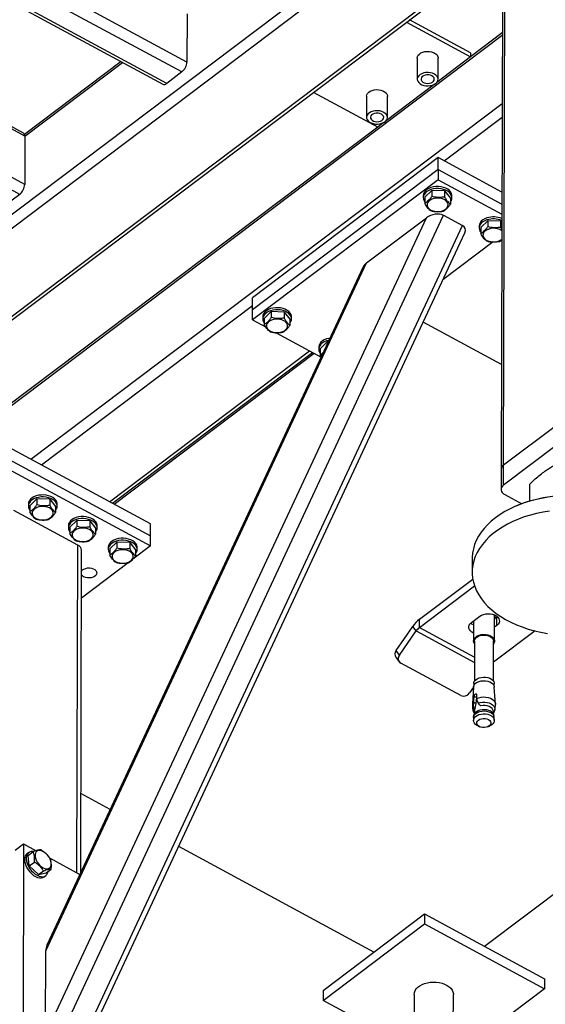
# Model space of a CAD drawing. Header units: millimetres. Extents: x 0 to 841, y 0 to 594.
# Tile 116 of 190: x 689 to 701, y 260 to 282. Entities that reach past the tile are written whole.
import ezdxf

# ---------------------------------------------------------------- set-up
doc = ezdxf.new("R2010")
doc.units = ezdxf.units.MM
doc.layers.add('TRAIT-FORT', color=4, linetype='Continuous', lineweight=25)

msp = doc.modelspace()

# ---------------------------------------------------------------- linework, layer by layer
at = {"layer": 'TRAIT-FORT', "color": 4, "linetype": 'Continuous', "lineweight": 25}
for p, q in [((692.862, 280.799), (682.409, 286.462)), ((692.751, 280.583), (682.197, 286.302)), ((681.816, 286.015), (692.338, 280.314)), ((692.42, 280.333), (681.865, 286.051)), ((699.757, 284.902), (699.723, 271.898)), ((699.777, 271.992), (699.811, 284.996)), ((684.546, 274.078), (698.545, 284.653)), ((684.676, 273.875), (698.75, 284.507)), ((689.325, 279.179), (681.014, 283.682)), ((689.296, 279.246), (681.054, 283.712)), ((686.16, 273.071), (699.753, 283.339)), ((686.264, 273.066), (699.753, 283.255)), ((689.322, 278.125), (680.296, 283.015)), ((689.211, 277.909), (680.295, 282.74)), ((692.865, 281.853), (692.862, 280.799)), ((697.654, 281.67), (699.056, 280.911)), ((699.056, 280.999), (697.722, 281.722)), ((699.748, 281.435), (699.056, 280.912)), ((688.915, 273.206), (699.748, 281.39)), ((699.056, 280.999), (699.056, 280.911)), ((691.424, 280.809), (689.319, 279.219)), ((689.325, 279.179), (691.458, 280.791)), ((697.891, 280.887), (697.89, 280.426)), ((699.056, 280.911), (698.318, 280.354)), ((698.347, 280.425), (698.349, 280.886)), ((692.751, 280.583), (692.42, 280.333)), ((697.028, 279.379), (695.626, 280.138)), ((698.262, 280.311), (697.212, 279.518)), ((696.785, 280.052), (696.784, 279.59)), ((697.241, 279.589), (697.242, 280.05)), ((689.454, 272.123), (699.744, 279.896)), ((698.482, 278.641), (699.743, 279.594)), ((697.027, 279.379), (688.919, 273.255)), ((697.156, 279.476), (697.028, 279.379)), ((689.325, 279.179), (689.322, 278.125)), ((698.351, 278.712), (694.294, 275.648)), ((698.35, 278.449), (698.351, 278.712)), ((699.739, 277.96), (698.351, 278.712)), ((698.35, 278.449), (694.294, 275.385)), ((698.35, 278.449), (698.35, 278.229)), ((698.35, 278.449), (699.738, 277.697)), ((698.35, 278.229), (694.293, 275.165)), ((698.35, 278.229), (699.737, 277.477)), ((698.055, 277.845), (698.208, 277.995)), ((698.208, 277.995), (698.208, 277.863)), ((698.488, 277.984), (698.208, 277.995)), ((689.211, 277.909), (688.879, 277.658)), ((698.021, 277.879), (698.02, 277.835)), ((698.055, 277.845), (698.054, 277.713)), ((698.488, 277.984), (698.488, 277.853)), ((698.488, 277.984), (698.615, 277.824)), ((698.615, 277.824), (698.614, 277.693)), ((698.649, 277.834), (698.649, 277.878)), ((689.775, 259.548), (698.094, 277.399)), ((689.949, 259.182), (698.462, 277.451)), ((696.786, 276.411), (698.094, 277.399)), ((698.462, 277.451), (698.877, 277.226)), ((690.364, 258.957), (698.877, 277.226)), ((699.243, 277.217), (699.243, 277.173)), ((699.277, 277.182), (699.43, 277.332)), ((699.277, 277.182), (699.277, 277.051)), ((699.43, 277.332), (699.43, 277.201)), ((699.71, 277.322), (699.43, 277.332)), ((699.71, 277.322), (699.71, 277.191)), ((699.71, 277.322), (699.737, 277.288)), ((699.71, 277.191), (699.737, 277.146)), ((690.516, 259.011), (698.931, 277.07)), ((699.684, 276.88), (699.736, 276.918)), ((699.547, 276.869), (698.451, 276.041)), ((689.78, 261.377), (696.786, 276.411)), ((696.712, 276.325), (689.804, 261.499)), ((694.294, 275.385), (694.294, 275.648)), ((689.687, 271.998), (694.294, 275.478)), ((694.293, 275.165), (694.294, 275.385)), ((694.517, 275.233), (694.517, 275.189)), ((694.551, 275.198), (694.705, 275.348)), ((694.551, 275.198), (694.551, 275.066)), ((694.705, 275.348), (694.704, 275.216)), ((694.985, 275.338), (694.705, 275.348)), ((694.985, 275.338), (694.984, 275.206)), ((694.985, 275.338), (695.111, 275.178)), ((695.146, 275.187), (695.146, 275.231)), ((694.293, 275.165), (694.59, 275.004)), ((695.111, 275.178), (695.111, 275.046)), ((699.729, 274.193), (698.021, 275.118)), ((694.808, 274.886), (695.793, 274.352)), ((695.74, 274.571), (695.739, 274.527)), ((695.774, 274.536), (695.927, 274.686)), ((695.927, 274.686), (695.927, 274.639)), ((695.948, 274.685), (695.927, 274.686)), ((691.171, 271.193), (695.536, 274.491)), ((691.235, 271.159), (695.601, 274.456)), ((691.272, 271.139), (695.638, 274.436)), ((695.774, 274.536), (695.773, 274.404)), ((695.798, 274.363), (695.773, 274.404)), ((700.957, 272.883), (699.777, 271.992)), ((692.066, 270.709), (688.792, 272.482)), ((700.956, 272.444), (699.776, 271.553)), ((688.791, 272.219), (692.065, 270.445)), ((688.791, 271.999), (692.064, 270.225)), ((699.776, 271.553), (699.777, 271.992)), ((699.723, 271.898), (699.722, 271.459)), ((700.347, 271.205), (700.348, 271.578)), ((699.803, 271.347), (700.171, 271.147)), ((689.4, 271.141), (689.4, 271.097)), ((689.434, 271.106), (689.587, 271.256)), ((689.434, 271.106), (689.434, 270.974)), ((689.587, 271.256), (689.587, 271.124)), ((689.867, 271.246), (689.587, 271.256)), ((689.867, 271.246), (689.867, 271.114)), ((689.867, 271.246), (689.994, 271.086)), ((690.029, 271.095), (690.029, 271.139)), ((700.064, 271.104), (700.048, 271.098)), ((690.481, 270.246), (689.084, 271.003)), ((689.994, 271.086), (689.994, 270.954)), ((690.307, 270.633), (690.46, 270.783)), ((690.46, 270.783), (690.46, 270.651)), ((690.74, 270.773), (690.46, 270.783)), ((690.74, 270.773), (690.74, 270.641)), ((690.74, 270.773), (690.867, 270.613)), ((692.065, 270.445), (692.066, 270.709)), ((690.273, 270.668), (690.273, 270.624)), ((690.307, 270.633), (690.307, 270.501)), ((690.867, 270.613), (690.867, 270.481)), ((690.902, 270.622), (690.902, 270.666)), ((690.462, 263.084), (690.481, 270.246)), ((691.18, 270.16), (691.333, 270.31)), ((691.333, 270.31), (691.333, 270.178)), ((691.613, 270.3), (691.333, 270.31)), ((691.613, 270.3), (691.613, 270.168)), ((691.613, 270.3), (691.74, 270.14)), ((692.064, 270.225), (692.065, 270.445)), ((690.543, 263.086), (690.562, 270.134)), ((691.146, 270.195), (691.146, 270.151)), ((691.18, 270.16), (691.18, 270.028)), ((692.064, 270.225), (691.684, 269.938)), ((691.74, 270.14), (691.74, 270.008)), ((691.775, 270.149), (691.775, 270.193)), ((691.576, 269.857), (690.559, 269.088)), ((699.092, 269.96), (699.091, 269.653)), ((697.942, 268.623), (699.104, 269.501)), ((697.941, 268.447), (699.142, 269.354)), ((697.941, 268.447), (697.942, 268.623)), ((699.073, 268.552), (699.257, 268.691)), ((699.122, 268.589), (699.121, 268.148)), ((699.578, 268.147), (699.58, 268.719)), ((699.629, 268.666), (699.579, 268.629)), ((699.58, 268.709), (699.584, 268.717)), ((699.628, 268.49), (699.629, 268.666)), ((699.643, 268.678), (699.629, 268.666)), ((697.429, 267.938), (697.794, 268.465)), ((697.502, 267.841), (697.868, 268.368)), ((697.868, 268.368), (697.794, 268.465)), ((697.868, 268.368), (699.143, 267.677)), ((697.941, 268.447), (699.143, 267.796)), ((700.463, 268.37), (699.554, 267.684)), ((699.628, 268.49), (699.579, 268.453)), ((699.144, 268.148), (699.142, 267.274)), ((699.553, 267.273), (699.555, 268.147)), ((697.502, 267.841), (697.429, 267.938)), ((699.359, 261.477), (708.039, 268.035)), ((697.424, 267.792), (697.497, 267.696)), ((698.841, 266.957), (697.531, 267.667)), ((699.12, 267.143), (699.03, 267.014)), ((699.12, 267.144), (699.094, 266.773)), ((699.123, 267.217), (699.123, 267.162)), ((699.571, 267.161), (699.572, 267.216)), ((699.599, 266.772), (699.574, 267.143)), ((699.12, 266.717), (699.126, 266.804)), ((699.125, 266.845), (699.134, 266.938)), ((699.126, 266.804), (699.125, 266.845)), ((699.168, 266.781), (699.126, 266.804)), ((699.183, 266.912), (699.134, 266.938)), ((699.183, 266.912), (699.168, 266.781)), ((699.188, 266.979), (699.188, 266.892)), ((699.188, 266.892), (699.191, 266.853)), ((699.191, 266.853), (699.22, 266.792)), ((699.138, 266.617), (699.13, 266.532)), ((699.133, 266.648), (699.143, 266.643)), ((699.14, 266.628), (699.133, 266.648)), ((699.138, 266.617), (699.14, 266.628)), ((699.143, 266.643), (699.14, 266.628)), ((699.262, 266.745), (699.281, 266.735)), ((699.276, 266.737), (699.279, 266.736)), ((699.281, 266.735), (699.279, 266.736)), ((699.561, 266.531), (699.553, 266.616)), ((699.556, 266.586), (699.558, 266.585)), ((699.118, 266.476), (699.118, 266.413)), ((699.132, 266.539), (699.121, 266.501)), ((699.569, 266.499), (699.559, 266.538)), ((699.572, 266.412), (699.572, 266.475)), ((699.219, 266.292), (699.258, 266.275)), ((699.431, 266.274), (699.471, 266.291)), ((691.188, 264.469), (690.548, 264.816)), ((689.11, 263.577), (689.295, 263.716)), ((689.295, 263.716), (689.282, 258.884)), ((689.295, 263.716), (689.57, 263.567)), ((696.943, 261.351), (692.682, 263.66)), ((689.403, 263.523), (689.366, 263.496)), ((689.395, 263.463), (689.506, 263.547)), ((689.421, 263.235), (689.395, 263.463)), ((689.865, 263.407), (690.526, 263.049)), ((689.421, 263.235), (689.532, 263.319)), ((689.618, 263.044), (689.421, 263.235)), ((689.79, 263.082), (689.9, 263.165)), ((689.618, 263.044), (689.729, 263.128)), ((689.618, 263.044), (689.79, 263.082)), ((689.745, 262.994), (689.782, 263.022)), ((695.837, 260.515), (698.049, 262.187)), ((698.049, 262.187), (698.049, 261.967)), ((698.049, 262.187), (700.668, 260.768)), ((695.836, 260.296), (698.049, 261.967)), ((698.049, 261.967), (700.668, 260.548)), ((689.775, 259.548), (689.78, 261.377)), ((700.668, 260.768), (700.668, 260.548)), ((695.837, 260.515), (695.836, 260.296)), ((697.823, 260.423), (697.784, 245.545)), ((698.641, 245.368), (698.68, 260.421)), ((700.668, 260.548), (698.677, 259.044)), ((697.82, 259.221), (695.836, 260.296))]:
    msp.add_line(p, q, dxfattribs=at)
at = {"layer": 'TRAIT-FORT', "color": 4, "linetype": 'Continuous', "lineweight": 25, "flags": 128}
for points in [[(697.891, 280.887), (697.897, 280.918), (697.912, 280.948), (697.938, 280.975), (697.972, 280.998), (698.012, 281.016), (698.058, 281.028), (698.107, 281.033), (698.156, 281.031), (698.204, 281.023), (698.248, 281.008), (698.285, 280.987), (698.316, 280.962), (698.336, 280.934), (698.347, 280.903), (698.349, 280.886)], [(698.266, 280.537), (698.225, 280.555), (698.179, 280.566), (698.131, 280.571), (698.081, 280.57), (698.034, 280.561), (697.99, 280.546), (697.952, 280.526), (697.923, 280.501), (697.902, 280.472), (697.891, 280.441), (697.892, 280.41), (697.902, 280.379), (697.923, 280.35), (697.953, 280.325), (697.991, 280.305), (698.035, 280.29), (698.082, 280.281), (698.132, 280.28), (698.181, 280.285), (698.226, 280.296), (698.267, 280.314), (698.301, 280.337), (698.326, 280.364), (698.342, 280.394), (698.347, 280.426), (698.342, 280.457), (698.326, 280.487), (698.3, 280.514), (698.266, 280.537)], [(698.213, 280.497), (698.179, 280.51), (698.141, 280.518), (698.102, 280.518), (698.063, 280.512), (698.029, 280.499), (698.001, 280.481), (697.982, 280.459), (697.974, 280.434), (697.976, 280.408), (697.988, 280.384), (698.01, 280.363), (698.041, 280.347), (698.077, 280.336), (698.116, 280.332), (698.155, 280.335), (698.192, 280.345), (698.223, 280.361), (698.247, 280.381), (698.261, 280.405), (698.264, 280.43), (698.257, 280.455), (698.239, 280.478), (698.213, 280.497)], [(696.785, 280.052), (696.79, 280.082), (696.806, 280.112), (696.831, 280.14), (696.865, 280.162), (696.906, 280.18), (696.952, 280.192), (697.001, 280.197), (697.05, 280.195), (697.098, 280.187), (697.141, 280.172), (697.179, 280.152), (697.209, 280.126), (697.23, 280.098), (697.241, 280.067), (697.242, 280.05)], [(697.16, 279.701), (697.119, 279.719), (697.073, 279.731), (697.024, 279.736), (696.975, 279.734), (696.927, 279.726), (696.884, 279.711), (696.846, 279.69), (696.816, 279.665), (696.796, 279.636), (696.785, 279.606), (696.785, 279.574), (696.796, 279.543), (696.817, 279.514), (696.847, 279.489), (696.885, 279.469), (696.928, 279.454), (696.976, 279.446), (697.025, 279.444), (697.074, 279.449), (697.12, 279.461), (697.161, 279.478), (697.195, 279.501), (697.22, 279.528), (697.236, 279.558), (697.241, 279.59), (697.236, 279.621), (697.22, 279.651), (697.194, 279.678), (697.16, 279.701)], [(697.107, 279.661), (697.073, 279.674), (697.035, 279.682), (696.995, 279.682), (696.957, 279.676), (696.923, 279.663), (696.895, 279.645), (696.876, 279.623), (696.867, 279.598), (696.869, 279.573), (696.882, 279.549), (696.904, 279.528), (696.934, 279.511), (696.971, 279.501), (697.01, 279.497), (697.049, 279.5), (697.086, 279.509), (697.117, 279.525), (697.141, 279.545), (697.155, 279.569), (697.158, 279.594), (697.151, 279.619), (697.133, 279.642), (697.107, 279.661)], [(698.191, 278.013), (698.143, 277.994), (698.102, 277.97), (698.068, 277.941), (698.042, 277.909), (698.027, 277.874), (698.02, 277.838), (698.025, 277.802), (698.039, 277.768), (698.054, 277.744)], [(698.191, 278.057), (698.143, 278.038), (698.102, 278.014), (698.068, 277.985), (698.043, 277.953), (698.027, 277.918), (698.021, 277.882), (698.021, 277.879)], [(698.649, 277.878), (698.648, 277.892), (698.639, 277.928), (698.62, 277.962), (698.592, 277.993), (698.556, 278.021), (698.513, 278.044), (698.463, 278.062), (698.41, 278.073), (698.354, 278.079), (698.298, 278.078), (698.243, 278.071), (698.191, 278.057)], [(698.615, 277.742), (698.615, 277.744), (698.636, 277.777), (698.647, 277.812), (698.648, 277.848), (698.639, 277.884), (698.62, 277.918), (698.592, 277.949), (698.556, 277.977), (698.512, 278), (698.463, 278.018), (698.41, 278.029), (698.354, 278.035), (698.298, 278.034), (698.243, 278.027), (698.191, 278.013)], [(698.141, 277.762), (698.119, 277.734), (698.107, 277.704), (698.104, 277.674), (698.111, 277.643), (698.129, 277.614), (698.155, 277.588), (698.189, 277.566), (698.229, 277.549), (698.274, 277.538), (698.322, 277.533), (698.37, 277.535), (698.417, 277.543), (698.46, 277.557), (698.497, 277.576), (698.528, 277.6), (698.55, 277.627), (698.562, 277.657), (698.565, 277.688), (698.557, 277.718), (698.54, 277.747), (698.514, 277.773), (698.48, 277.795), (698.439, 277.812), (698.394, 277.823), (698.347, 277.828), (698.299, 277.826), (698.252, 277.819), (698.209, 277.805), (698.171, 277.785), (698.141, 277.762)], [(699.413, 277.395), (699.365, 277.376), (699.324, 277.351), (699.29, 277.323), (699.265, 277.29), (699.249, 277.256), (699.243, 277.22), (699.243, 277.217)], [(699.413, 277.351), (699.365, 277.332), (699.324, 277.307), (699.29, 277.279), (699.265, 277.247), (699.249, 277.212), (699.243, 277.176), (699.247, 277.14), (699.261, 277.105), (699.277, 277.082)], [(699.363, 277.099), (699.341, 277.072), (699.329, 277.042), (699.326, 277.011), (699.334, 276.981), (699.351, 276.952), (699.377, 276.926), (699.411, 276.904), (699.451, 276.887), (699.496, 276.876), (699.544, 276.871), (699.592, 276.873), (699.639, 276.88), (699.682, 276.894), (699.719, 276.914), (699.736, 276.925)], [(694.688, 275.411), (694.64, 275.391), (694.599, 275.367), (694.565, 275.338), (694.539, 275.306), (694.523, 275.272), (694.517, 275.236), (694.517, 275.233)], [(695.146, 275.231), (695.145, 275.246), (695.136, 275.282), (695.117, 275.315), (695.089, 275.347), (695.053, 275.374), (695.009, 275.397), (694.96, 275.415), (694.907, 275.427), (694.851, 275.432), (694.795, 275.432), (694.74, 275.424), (694.688, 275.411)], [(694.687, 275.367), (694.64, 275.348), (694.598, 275.323), (694.565, 275.294), (694.539, 275.262), (694.523, 275.228), (694.517, 275.192), (694.521, 275.156), (694.535, 275.121), (694.551, 275.097)], [(695.111, 275.096), (695.112, 275.097), (695.133, 275.131), (695.144, 275.166), (695.145, 275.202), (695.136, 275.238), (695.117, 275.272), (695.089, 275.303), (695.053, 275.33), (695.009, 275.353), (694.96, 275.371), (694.907, 275.383), (694.851, 275.389), (694.795, 275.388), (694.74, 275.38), (694.687, 275.367)], [(694.638, 275.115), (694.616, 275.088), (694.603, 275.058), (694.601, 275.027), (694.608, 274.997), (694.625, 274.968), (694.652, 274.942), (694.686, 274.92), (694.726, 274.903), (694.771, 274.892), (694.819, 274.887), (694.867, 274.888), (694.913, 274.896), (694.956, 274.91), (694.994, 274.929), (695.024, 274.953), (695.046, 274.981), (695.059, 275.011), (695.061, 275.041), (695.054, 275.072), (695.037, 275.101), (695.011, 275.127), (694.977, 275.148), (694.936, 275.165), (694.891, 275.177), (694.844, 275.182), (694.795, 275.18), (694.749, 275.172), (694.706, 275.158), (694.668, 275.139), (694.638, 275.115)], [(695.986, 274.766), (695.962, 274.762), (695.91, 274.749)], [(695.91, 274.705), (695.862, 274.685), (695.821, 274.661), (695.787, 274.632), (695.761, 274.6), (695.745, 274.566), (695.739, 274.53), (695.744, 274.494), (695.758, 274.459), (695.773, 274.435)], [(695.91, 274.749), (695.862, 274.729), (695.821, 274.705), (695.787, 274.676), (695.762, 274.644), (695.746, 274.61), (695.74, 274.574), (695.74, 274.571)], [(695.964, 274.718), (695.962, 274.718), (695.91, 274.705)], [(699.776, 271.553), (699.75, 271.529), (699.732, 271.503), (699.723, 271.475), (699.722, 271.446), (699.731, 271.418), (699.747, 271.391), (699.771, 271.367), (699.803, 271.347)], [(689.57, 271.319), (689.523, 271.299), (689.481, 271.275), (689.447, 271.246), (689.422, 271.214), (689.406, 271.18), (689.4, 271.144), (689.4, 271.141)], [(690.029, 271.139), (690.028, 271.154), (690.019, 271.189), (690, 271.223), (689.972, 271.255), (689.936, 271.282), (689.892, 271.305), (689.843, 271.323), (689.79, 271.335), (689.734, 271.34), (689.678, 271.339), (689.623, 271.332), (689.57, 271.319)], [(689.57, 271.275), (689.523, 271.255), (689.481, 271.231), (689.447, 271.202), (689.422, 271.17), (689.406, 271.136), (689.4, 271.1), (689.404, 271.064), (689.418, 271.029), (689.434, 271.005)], [(689.994, 271.004), (689.995, 271.005), (690.016, 271.039), (690.027, 271.074), (690.028, 271.11), (690.019, 271.145), (690, 271.179), (689.972, 271.211), (689.935, 271.238), (689.892, 271.261), (689.843, 271.279), (689.79, 271.291), (689.734, 271.296), (689.678, 271.296), (689.622, 271.288), (689.57, 271.275)], [(700.711, 271.284), (700.568, 271.258), (700.43, 271.226), (700.294, 271.188), (700.164, 271.143), (700.038, 271.094), (699.918, 271.038), (699.805, 270.978), (699.698, 270.912), (699.599, 270.843), (699.507, 270.768), (699.424, 270.69), (699.349, 270.609), (699.283, 270.524), (699.227, 270.437), (699.18, 270.347), (699.143, 270.256), (699.116, 270.163), (699.099, 270.069), (699.092, 269.974), (699.092, 269.96)], [(689.521, 271.023), (689.499, 270.996), (689.486, 270.966), (689.483, 270.935), (689.491, 270.905), (689.508, 270.876), (689.534, 270.85), (689.568, 270.828), (689.609, 270.811), (689.654, 270.8), (689.701, 270.795), (689.75, 270.796), (689.796, 270.804), (689.839, 270.818), (689.877, 270.837), (689.907, 270.861), (689.929, 270.889), (689.942, 270.918), (689.944, 270.949), (689.937, 270.98), (689.92, 271.009), (689.893, 271.034), (689.859, 271.056), (689.819, 271.073), (689.774, 271.084), (689.726, 271.089), (689.678, 271.088), (689.632, 271.08), (689.589, 271.066), (689.551, 271.047), (689.521, 271.023)], [(700.782, 270.987), (700.638, 270.965), (700.498, 270.935), (700.361, 270.9), (700.228, 270.859), (700.1, 270.812), (699.977, 270.759), (699.86, 270.701), (699.75, 270.638), (699.647, 270.571), (699.551, 270.499), (699.464, 270.422), (699.385, 270.343), (699.314, 270.259), (699.253, 270.173), (699.201, 270.085), (699.159, 269.994), (699.127, 269.902), (699.105, 269.808), (699.093, 269.714), (699.091, 269.62), (699.1, 269.525), (699.118, 269.431), (699.147, 269.338), (699.186, 269.247), (699.234, 269.158), (699.292, 269.07), (699.359, 268.986), (699.435, 268.905), (699.52, 268.827), (699.613, 268.753), (699.714, 268.684), (699.821, 268.619), (699.936, 268.559), (700.057, 268.504), (700.183, 268.455), (700.314, 268.411), (700.45, 268.373), (700.59, 268.341), (700.732, 268.316)], [(690.443, 270.846), (690.396, 270.826), (690.354, 270.802), (690.32, 270.773), (690.295, 270.741), (690.279, 270.707), (690.273, 270.671), (690.273, 270.668)], [(690.443, 270.802), (690.396, 270.782), (690.354, 270.758), (690.32, 270.729), (690.295, 270.697), (690.279, 270.663), (690.273, 270.627), (690.277, 270.591), (690.291, 270.556), (690.307, 270.532)], [(690.902, 270.666), (690.901, 270.681), (690.892, 270.716), (690.873, 270.75), (690.845, 270.782), (690.809, 270.809), (690.765, 270.832), (690.716, 270.85), (690.663, 270.862), (690.607, 270.867), (690.551, 270.866), (690.496, 270.859), (690.443, 270.846)], [(690.867, 270.531), (690.868, 270.532), (690.889, 270.566), (690.9, 270.601), (690.901, 270.637), (690.892, 270.672), (690.873, 270.706), (690.845, 270.738), (690.808, 270.765), (690.765, 270.788), (690.716, 270.806), (690.663, 270.818), (690.607, 270.823), (690.551, 270.823), (690.495, 270.815), (690.443, 270.802)], [(690.394, 270.55), (690.372, 270.523), (690.359, 270.493), (690.357, 270.462), (690.364, 270.432), (690.381, 270.403), (690.407, 270.377), (690.441, 270.355), (690.482, 270.338), (690.527, 270.327), (690.574, 270.322), (690.623, 270.323), (690.669, 270.331), (690.712, 270.345), (690.75, 270.364), (690.78, 270.388), (690.802, 270.416), (690.815, 270.445), (690.817, 270.476), (690.81, 270.507), (690.793, 270.536), (690.766, 270.561), (690.732, 270.583), (690.692, 270.6), (690.647, 270.611), (690.599, 270.616), (690.551, 270.615), (690.505, 270.607), (690.462, 270.593), (690.424, 270.574), (690.394, 270.55)], [(691.316, 270.373), (691.269, 270.353), (691.227, 270.329), (691.194, 270.3), (691.168, 270.268), (691.152, 270.234), (691.146, 270.198), (691.146, 270.195)], [(691.316, 270.329), (691.269, 270.309), (691.227, 270.285), (691.193, 270.256), (691.168, 270.224), (691.152, 270.19), (691.146, 270.154), (691.15, 270.118), (691.164, 270.083), (691.18, 270.059)], [(691.775, 270.193), (691.774, 270.208), (691.765, 270.243), (691.746, 270.277), (691.718, 270.309), (691.682, 270.336), (691.638, 270.359), (691.589, 270.377), (691.536, 270.389), (691.48, 270.394), (691.424, 270.393), (691.369, 270.386), (691.316, 270.373)], [(691.74, 270.058), (691.741, 270.059), (691.762, 270.093), (691.773, 270.128), (691.774, 270.164), (691.765, 270.199), (691.746, 270.233), (691.718, 270.265), (691.681, 270.292), (691.638, 270.315), (691.589, 270.333), (691.536, 270.345), (691.48, 270.35), (691.424, 270.35), (691.368, 270.342), (691.316, 270.329)], [(691.267, 270.077), (691.245, 270.05), (691.232, 270.02), (691.23, 269.989), (691.237, 269.959), (691.254, 269.93), (691.28, 269.904), (691.314, 269.882), (691.355, 269.865), (691.4, 269.854), (691.447, 269.849), (691.496, 269.85), (691.542, 269.858), (691.585, 269.872), (691.623, 269.891), (691.653, 269.915), (691.675, 269.943), (691.688, 269.972), (691.69, 270.003), (691.683, 270.034), (691.666, 270.063), (691.639, 270.088), (691.605, 270.11), (691.565, 270.127), (691.52, 270.138), (691.472, 270.143), (691.424, 270.142), (691.378, 270.134), (691.335, 270.12), (691.297, 270.101), (691.267, 270.077)], [(690.56, 269.672), (690.564, 269.678), (690.585, 269.702), (690.615, 269.722), (690.652, 269.736), (690.693, 269.745), (690.735, 269.746), (690.778, 269.74), (690.816, 269.728), (690.849, 269.711), (690.874, 269.688), (690.889, 269.663), (690.894, 269.635), (690.889, 269.608), (690.872, 269.583), (690.847, 269.561), (690.813, 269.543), (690.774, 269.532), (690.732, 269.527), (690.689, 269.529), (690.648, 269.538), (690.612, 269.553), (690.612, 269.553)], [(699.257, 268.691), (699.294, 268.714), (699.337, 268.731), (699.385, 268.742), (699.435, 268.746), (699.486, 268.743), (699.535, 268.734), (699.579, 268.719), (699.618, 268.698), (699.649, 268.672), (699.671, 268.643), (699.683, 268.611), (699.685, 268.579), (699.676, 268.547), (699.657, 268.517), (699.628, 268.49)], [(699.122, 268.323), (699.083, 268.344), (699.052, 268.37), (699.03, 268.399), (699.018, 268.431), (699.016, 268.463), (699.025, 268.495), (699.044, 268.525), (699.073, 268.552)], [(699.122, 268.499), (699.084, 268.52), (699.058, 268.54)], [(699.144, 268.084), (699.142, 268.086), (699.127, 268.116), (699.121, 268.148), (699.126, 268.179), (699.142, 268.209), (699.167, 268.236), (699.201, 268.259), (699.242, 268.277), (699.288, 268.288), (699.337, 268.293), (699.386, 268.292), (699.434, 268.283), (699.477, 268.269), (699.515, 268.248), (699.545, 268.223), (699.566, 268.194), (699.577, 268.163), (699.577, 268.132), (699.566, 268.101), (699.555, 268.083)], [(699.144, 268.148), (699.144, 268.152), (699.15, 268.181), (699.167, 268.208), (699.193, 268.233), (699.226, 268.253), (699.266, 268.268), (699.31, 268.277), (699.355, 268.279), (699.401, 268.275), (699.444, 268.264), (699.482, 268.248), (699.514, 268.226), (699.537, 268.201), (699.551, 268.173), (699.555, 268.147)], [(699.12, 267.144), (699.125, 267.168), (699.14, 267.198), (699.166, 267.225), (699.199, 267.248), (699.24, 267.266), (699.286, 267.277), (699.334, 267.282), (699.383, 267.281), (699.431, 267.272), (699.474, 267.258), (699.512, 267.237), (699.542, 267.212), (699.562, 267.184), (699.573, 267.153), (699.574, 267.143)], [(699.123, 267.217), (699.128, 267.247), (699.143, 267.276), (699.168, 267.303), (699.202, 267.325), (699.242, 267.343), (699.287, 267.354), (699.334, 267.359), (699.383, 267.358), (699.43, 267.349), (699.473, 267.335), (699.51, 267.315), (699.539, 267.29), (699.56, 267.262), (699.57, 267.232), (699.572, 267.216)], [(699.188, 266.892), (699.233, 266.91), (699.283, 266.922), (699.336, 266.927), (699.389, 266.925), (699.441, 266.915), (699.488, 266.899), (699.529, 266.877), (699.561, 266.85), (699.584, 266.819), (699.597, 266.786), (699.599, 266.761)], [(699.22, 266.792), (699.265, 266.806), (699.314, 266.813), (699.365, 266.814), (699.414, 266.808), (699.461, 266.796), (699.502, 266.778), (699.537, 266.754), (699.564, 266.727), (699.581, 266.697), (699.588, 266.665), (699.586, 266.639)], [(699.118, 266.476), (699.119, 266.491), (699.13, 266.522), (699.15, 266.55), (699.18, 266.575), (699.217, 266.596), (699.261, 266.61), (699.308, 266.619), (699.357, 266.621), (699.405, 266.615), (699.451, 266.604), (699.492, 266.586)], [(699.132, 266.539), (699.14, 266.56), (699.16, 266.587), (699.188, 266.611), (699.223, 266.63), (699.265, 266.644), (699.31, 266.652), (699.357, 266.654), (699.403, 266.649), (699.446, 266.638), (699.485, 266.621)], [(699.553, 266.616), (699.553, 266.618), (699.544, 266.648), (699.525, 266.675), (699.497, 266.699), (699.461, 266.719), (699.419, 266.733), (699.374, 266.74), (699.327, 266.741), (699.281, 266.735)], [(699.219, 266.292), (699.199, 266.302), (699.165, 266.324), (699.139, 266.351), (699.123, 266.381), (699.118, 266.412), (699.123, 266.443), (699.139, 266.473), (699.164, 266.5), (699.198, 266.523), (699.238, 266.541), (699.284, 266.552), (699.332, 266.557), (699.381, 266.556), (699.429, 266.547), (699.472, 266.532), (699.51, 266.512), (699.539, 266.487), (699.56, 266.459), (699.571, 266.428), (699.571, 266.397), (699.561, 266.366), (699.54, 266.337), (699.51, 266.312), (699.473, 266.292), (699.471, 266.291)], [(699.445, 266.433), (699.473, 266.414), (699.491, 266.391), (699.5, 266.365), (699.498, 266.339), (699.486, 266.315), (699.464, 266.293), (699.434, 266.275), (699.398, 266.264), (699.358, 266.258), (699.317, 266.259), (699.279, 266.267), (699.244, 266.281), (699.217, 266.301), (699.198, 266.324), (699.19, 266.349), (699.192, 266.375), (699.204, 266.4), (699.226, 266.422), (699.256, 266.439), (699.292, 266.451), (699.332, 266.457), (699.373, 266.455), (699.411, 266.447), (699.445, 266.433)], [(689.547, 263.443), (689.555, 263.402), (689.57, 263.36), (689.593, 263.319), (689.62, 263.279), (689.653, 263.244), (689.688, 263.214), (689.724, 263.191), (689.761, 263.176), (689.796, 263.169), (689.828, 263.171), (689.854, 263.182), (689.876, 263.201), (689.89, 263.227), (689.897, 263.26), (689.897, 263.297), (689.888, 263.338), (689.873, 263.38), (689.851, 263.422), (689.823, 263.461), (689.791, 263.496), (689.755, 263.526), (689.719, 263.549), (689.682, 263.565), (689.647, 263.571), (689.616, 263.569), (689.589, 263.558), (689.568, 263.539), (689.553, 263.513), (689.546, 263.48), (689.547, 263.443)], [(689.334, 263.457), (689.321, 263.423), (689.316, 263.383), (689.318, 263.338), (689.328, 263.291), (689.345, 263.242), (689.369, 263.193), (689.399, 263.146), (689.434, 263.102), (689.473, 263.062), (689.515, 263.028), (689.558, 263.002), (689.6, 262.983), (689.642, 262.972), (689.68, 262.971), (689.715, 262.978), (689.745, 262.994), (689.745, 262.994)], [(689.366, 263.496), (689.354, 263.485), (689.334, 263.457)], [(689.371, 263.485), (689.358, 263.451), (689.353, 263.411), (689.355, 263.366), (689.365, 263.319), (689.382, 263.27), (689.406, 263.221), (689.436, 263.173), (689.471, 263.129), (689.51, 263.09), (689.552, 263.056), (689.594, 263.03), (689.637, 263.011), (689.679, 263), (689.717, 262.999), (689.752, 263.006), (689.781, 263.021), (689.805, 263.045), (689.821, 263.076), (689.831, 263.113)], [(697.823, 260.423), (697.823, 260.426), (697.829, 260.468), (697.845, 260.508), (697.87, 260.547), (697.904, 260.583), (697.947, 260.615), (697.996, 260.642), (698.052, 260.664), (698.112, 260.681), (698.175, 260.692), (698.24, 260.696), (698.306, 260.694), (698.37, 260.685), (698.432, 260.67), (698.489, 260.65), (698.541, 260.624), (698.586, 260.593), (698.623, 260.559), (698.651, 260.521), (698.67, 260.481), (698.679, 260.439), (698.68, 260.421)]]:
    msp.add_lwpolyline(points, dxfattribs=at)
at = {"layer": 'TRAIT-FORT', "color": 4, "linetype": 'Continuous', "lineweight": 25}
for centre, radius, start, end in [((692.562, 280.818), 0.301, 309.0289, 356.4481), ((692.365, 280.383), 0.0745, 249.0032, 317.2109), ((689.254, 279.188), 0.0712, 352.4354, 54.228), ((689.022, 278.143), 0.301, 309.0289, 356.4481), ((699.556, 276.954), 0.463, 66.9495, 107.9611), ((699.556, 276.91), 0.463, 66.9495, 107.9611), ((699.557, 276.863), 0.306, 54.0776, 129.3694), ((699.842, 271.892), 0.119, 123.1684, 177.1102), ((701.23, 268.226), 3.106, 67.6486, 112.0505), ((690.428, 270.123), 0.134, 4.9089, 66.8704), ((690.663, 269.659), 0.118, 208.882, 244.2804), ((698.372, 268.074), 0.698, 128.1054, 145.9672), ((699.49, 268.696), 0.104, 329.4823, 9.0518), ((698.157, 268.173), 0.349, 128.1054, 145.9672), ((697.527, 267.862), 0.124, 142.2218, 214.168), ((697.592, 267.767), 0.117, 140.35, 238.629), ((698.903, 267.095), 0.151, 245.8155, 327.2317), ((699.211, 266.764), 0.117, 136.5575, 180.8705), ((699.207, 266.66), 0.104, 146.7951, 190.9104), ((699.429, 266.497), 0.136, 17.7669, 65.6724), ((699.444, 266.467), 0.128, 3.543, 68.2363), ((689.479, 263.424), 0.124, 78.336, 150.2764)]:
    msp.add_arc(centre, radius, start, end, dxfattribs=at)
for centre, major_axis, ratio, start_param, end_param in [((698.268, 277.304), (0.257, 0.074), 0.614259, 0.558083, 2.128879), ((698.683, 277.08), (0.257, 0.074), 0.614259, 5.791677, 6.841268), ((696.96, 276.316), (0.257, 0.074), 0.614259, 2.128879, 2.650085), ((689.955, 261.282), (-0.082, 0.284), 0.544062, 0.558083, 1.079288)]:
    msp.add_ellipse(centre, major_axis=major_axis, ratio=ratio, start_param=start_param, end_param=end_param, dxfattribs=at)
for points, knots in [([(698.054, 277.713), (698.074, 277.725), (698.106, 277.746), (698.153, 277.793), (698.184, 277.831), (698.202, 277.856), (698.208, 277.863)], [0, 0, 0, 0, 0.385549, 0.637642, 0.896546, 1, 1, 1, 1]), ([(698.488, 277.853), (698.463, 277.849), (698.414, 277.841), (698.341, 277.84), (698.272, 277.848), (698.229, 277.858), (698.208, 277.863)], [0, 0, 0, 0, 0.264605, 0.534948, 0.765343, 1, 1, 1, 1]), ([(698.488, 277.853), (698.499, 277.834), (698.521, 277.796), (698.554, 277.751), (698.585, 277.716), (698.605, 277.701), (698.614, 277.693)], [0, 0, 0, 0, 0.264605, 0.534948, 0.765343, 1, 1, 1, 1]), ([(698.181, 277.553), (698.17, 277.562), (698.148, 277.58), (698.115, 277.618), (698.083, 277.663), (698.064, 277.696), (698.054, 277.713)], [0, 0, 0, 0, 0.264605, 0.534948, 0.765343, 1, 1, 1, 1]), ([(698.461, 277.543), (698.481, 277.555), (698.513, 277.576), (698.56, 277.622), (698.591, 277.661), (698.609, 277.686), (698.614, 277.693)], [0, 0, 0, 0, 0.385549, 0.637642, 0.896546, 1, 1, 1, 1]), ([(698.181, 277.553), (698.206, 277.547), (698.255, 277.536), (698.327, 277.529), (698.397, 277.532), (698.44, 277.539), (698.461, 277.543)], [0, 0, 0, 0, 0.264605, 0.534948, 0.765343, 1, 1, 1, 1]), ([(699.277, 277.051), (699.296, 277.063), (699.328, 277.084), (699.375, 277.13), (699.406, 277.169), (699.425, 277.194), (699.43, 277.201)], [0, 0, 0, 0, 0.385549, 0.637642, 0.896546, 1, 1, 1, 1]), ([(699.71, 277.191), (699.685, 277.187), (699.636, 277.179), (699.563, 277.178), (699.494, 277.185), (699.451, 277.196), (699.43, 277.201)], [0, 0, 0, 0, 0.264605, 0.534948, 0.765343, 1, 1, 1, 1]), ([(699.403, 276.891), (699.392, 276.9), (699.37, 276.918), (699.337, 276.956), (699.306, 277.001), (699.286, 277.034), (699.277, 277.051)], [0, 0, 0, 0, 0.264605, 0.534948, 0.765343, 1, 1, 1, 1]), ([(699.403, 276.891), (699.428, 276.885), (699.477, 276.873), (699.55, 276.867), (699.619, 276.87), (699.662, 276.877), (699.684, 276.88)], [0, 0, 0, 0, 0.264605, 0.534948, 0.765343, 1, 1, 1, 1]), ([(694.551, 275.066), (694.571, 275.079), (694.603, 275.099), (694.65, 275.146), (694.681, 275.185), (694.699, 275.209), (694.704, 275.216)], [0, 0, 0, 0, 0.385549, 0.637642, 0.896546, 1, 1, 1, 1]), ([(694.984, 275.206), (694.96, 275.202), (694.911, 275.194), (694.838, 275.193), (694.768, 275.201), (694.726, 275.211), (694.704, 275.216)], [0, 0, 0, 0, 0.264605, 0.534948, 0.765343, 1, 1, 1, 1]), ([(694.984, 275.206), (694.995, 275.188), (695.017, 275.15), (695.05, 275.105), (695.082, 275.07), (695.101, 275.054), (695.111, 275.046)], [0, 0, 0, 0, 0.264605, 0.534948, 0.765343, 1, 1, 1, 1]), ([(694.678, 274.906), (694.667, 274.915), (694.645, 274.934), (694.612, 274.972), (694.58, 275.017), (694.561, 275.05), (694.551, 275.066)], [0, 0, 0, 0, 0.264605, 0.534948, 0.765343, 1, 1, 1, 1]), ([(694.958, 274.896), (694.977, 274.909), (695.01, 274.929), (695.056, 274.976), (695.088, 275.014), (695.106, 275.039), (695.111, 275.046)], [0, 0, 0, 0, 0.385549, 0.637642, 0.896546, 1, 1, 1, 1]), ([(694.678, 274.906), (694.702, 274.901), (694.751, 274.889), (694.824, 274.883), (694.894, 274.886), (694.936, 274.893), (694.958, 274.896)], [0, 0, 0, 0, 0.264605, 0.534948, 0.765343, 1, 1, 1, 1]), ([(695.773, 274.404), (695.793, 274.416), (695.815, 274.429), (695.838, 274.452), (695.841, 274.455)], [0, 0, 0, 0, 0.874689, 1, 1, 1, 1]), ([(700.348, 271.578), (700.387, 271.616), (700.462, 271.688), (700.573, 271.781), (700.671, 271.855), (700.762, 271.916), (700.85, 271.969), (700.91, 272), (700.941, 272.016)], [0, 0, 0, 0, 0.202068, 0.3827, 0.555315, 0.692992, 0.838894, 1, 1, 1, 1]), ([(689.434, 270.974), (689.453, 270.987), (689.486, 271.007), (689.532, 271.054), (689.564, 271.092), (689.582, 271.117), (689.587, 271.124)], [0, 0, 0, 0, 0.385549, 0.637642, 0.896546, 1, 1, 1, 1]), ([(689.867, 271.114), (689.843, 271.11), (689.794, 271.102), (689.721, 271.101), (689.651, 271.109), (689.609, 271.119), (689.587, 271.124)], [0, 0, 0, 0, 0.264605, 0.534948, 0.765343, 1, 1, 1, 1]), ([(689.867, 271.114), (689.878, 271.095), (689.9, 271.058), (689.933, 271.012), (689.965, 270.978), (689.984, 270.962), (689.994, 270.954)], [0, 0, 0, 0, 0.264605, 0.534948, 0.765343, 1, 1, 1, 1]), ([(689.561, 270.814), (689.55, 270.823), (689.528, 270.842), (689.495, 270.88), (689.463, 270.925), (689.444, 270.958), (689.434, 270.974)], [0, 0, 0, 0, 0.264605, 0.534948, 0.765343, 1, 1, 1, 1]), ([(689.841, 270.804), (689.86, 270.816), (689.893, 270.837), (689.939, 270.884), (689.971, 270.922), (689.989, 270.947), (689.994, 270.954)], [0, 0, 0, 0, 0.385549, 0.637642, 0.896546, 1, 1, 1, 1]), ([(689.561, 270.814), (689.585, 270.808), (689.634, 270.797), (689.707, 270.791), (689.777, 270.793), (689.819, 270.801), (689.841, 270.804)], [0, 0, 0, 0, 0.264605, 0.534948, 0.765343, 1, 1, 1, 1]), ([(690.307, 270.501), (690.326, 270.514), (690.359, 270.534), (690.405, 270.581), (690.437, 270.619), (690.455, 270.644), (690.46, 270.651)], [0, 0, 0, 0, 0.385549, 0.637642, 0.896546, 1, 1, 1, 1]), ([(690.434, 270.341), (690.423, 270.35), (690.401, 270.369), (690.368, 270.407), (690.336, 270.452), (690.317, 270.485), (690.307, 270.501)], [0, 0, 0, 0, 0.264605, 0.534948, 0.765343, 1, 1, 1, 1]), ([(690.74, 270.641), (690.716, 270.637), (690.667, 270.629), (690.594, 270.628), (690.524, 270.636), (690.482, 270.646), (690.46, 270.651)], [0, 0, 0, 0, 0.264605, 0.534948, 0.765343, 1, 1, 1, 1]), ([(690.714, 270.331), (690.733, 270.343), (690.766, 270.364), (690.812, 270.411), (690.844, 270.449), (690.862, 270.474), (690.867, 270.481)], [0, 0, 0, 0, 0.385549, 0.637642, 0.896546, 1, 1, 1, 1]), ([(690.74, 270.641), (690.751, 270.622), (690.773, 270.585), (690.806, 270.539), (690.838, 270.505), (690.857, 270.489), (690.867, 270.481)], [0, 0, 0, 0, 0.264605, 0.534948, 0.765343, 1, 1, 1, 1]), ([(690.434, 270.341), (690.458, 270.335), (690.507, 270.324), (690.58, 270.318), (690.65, 270.32), (690.692, 270.328), (690.714, 270.331)], [0, 0, 0, 0, 0.264605, 0.534948, 0.765343, 1, 1, 1, 1]), ([(691.18, 270.028), (691.199, 270.041), (691.232, 270.061), (691.278, 270.108), (691.31, 270.146), (691.328, 270.171), (691.333, 270.178)], [0, 0, 0, 0, 0.385549, 0.637642, 0.896546, 1, 1, 1, 1]), ([(691.307, 269.868), (691.296, 269.877), (691.274, 269.896), (691.241, 269.934), (691.209, 269.979), (691.19, 270.012), (691.18, 270.028)], [0, 0, 0, 0, 0.264605, 0.534948, 0.765343, 1, 1, 1, 1]), ([(691.613, 270.168), (691.589, 270.164), (691.54, 270.156), (691.467, 270.155), (691.397, 270.163), (691.355, 270.173), (691.333, 270.178)], [0, 0, 0, 0, 0.264605, 0.534948, 0.765343, 1, 1, 1, 1]), ([(691.613, 270.168), (691.624, 270.149), (691.646, 270.112), (691.679, 270.066), (691.711, 270.032), (691.73, 270.016), (691.74, 270.008)], [0, 0, 0, 0, 0.264605, 0.534948, 0.765343, 1, 1, 1, 1]), ([(691.307, 269.868), (691.331, 269.862), (691.38, 269.851), (691.453, 269.845), (691.523, 269.847), (691.565, 269.855), (691.587, 269.858)], [0, 0, 0, 0, 0.264605, 0.534948, 0.765343, 1, 1, 1, 1]), ([(691.587, 269.858), (691.606, 269.87), (691.639, 269.891), (691.685, 269.938), (691.717, 269.976), (691.735, 270.001), (691.74, 270.008)], [0, 0, 0, 0, 0.385549, 0.637642, 0.896546, 1, 1, 1, 1]), ([(699.134, 266.938), (699.134, 266.942), (699.136, 266.95), (699.141, 266.963), (699.147, 266.976), (699.154, 266.984), (699.161, 266.99), (699.169, 266.994), (699.178, 266.995), (699.184, 266.991), (699.187, 266.985), (699.188, 266.98), (699.188, 266.979)], [0, 0, 0, 0, 0.112459, 0.224891, 0.338077, 0.451935, 0.500009, 0.61321, 0.72639, 0.840088, 0.953755, 1, 1, 1, 1]), ([(699.188, 266.932), (699.187, 266.931), (699.185, 266.926), (699.184, 266.919), (699.183, 266.913), (699.183, 266.912)], [0, 0, 0, 0, 0.109116, 0.739645, 1, 1, 1, 1]), ([(699.094, 266.762), (699.095, 266.746), (699.095, 266.706), (699.102, 266.667), (699.105, 266.645)], [0, 0, 0, 0, 0.425804, 1, 1, 1, 1]), ([(699.106, 266.64), (699.106, 266.639), (699.107, 266.623), (699.117, 266.6), (699.129, 266.582), (699.134, 266.574)], [0, 0, 0, 0, 0.073602, 0.641263, 1, 1, 1, 1]), ([(699.12, 266.717), (699.121, 266.703), (699.122, 266.679), (699.13, 266.657), (699.133, 266.648)], [0, 0, 0, 0, 0.593144, 1, 1, 1, 1]), ([(699.168, 266.781), (699.164, 266.759), (699.155, 266.715), (699.147, 266.667), (699.143, 266.643)], [0, 0, 0, 0, 0.496599, 1, 1, 1, 1]), ([(699.22, 266.792), (699.227, 266.783), (699.238, 266.767), (699.255, 266.752), (699.262, 266.745)], [0, 0, 0, 0, 0.593144, 1, 1, 1, 1]), ([(699.568, 266.593), (699.568, 266.592), (699.567, 266.587), (699.561, 266.586), (699.558, 266.585)], [0, 0, 0, 0, 0.340108, 1, 1, 1, 1]), ([(699.569, 266.593), (699.571, 266.595), (699.578, 266.608), (699.584, 266.624), (699.586, 266.637), (699.586, 266.638)], [0, 0, 0, 0, 0.171788, 0.920779, 1, 1, 1, 1]), ([(699.586, 266.643), (699.589, 266.661), (699.596, 266.7), (699.597, 266.739), (699.598, 266.761)], [0, 0, 0, 0, 0.451823, 1, 1, 1, 1]), ([(689.677, 263.584), (689.666, 263.584), (689.644, 263.584), (689.603, 263.576), (689.556, 263.564), (689.523, 263.553), (689.506, 263.547)], [0, 0, 0, 0, 0.2646049, 0.5349477, 0.7653431, 1, 1, 1, 1]), ([(689.677, 263.584), (689.698, 263.571), (689.741, 263.544), (689.795, 263.496), (689.84, 263.446), (689.863, 263.411), (689.874, 263.394)], [0, 0, 0, 0, 0.264605, 0.534948, 0.765343, 1, 1, 1, 1]), ([(689.532, 263.319), (689.534, 263.352), (689.538, 263.407), (689.529, 263.476), (689.517, 263.518), (689.509, 263.541), (689.506, 263.547)], [0, 0, 0, 0, 0.385549, 0.637642, 0.896546, 1, 1, 1, 1]), ([(689.9, 263.165), (689.902, 263.199), (689.906, 263.254), (689.898, 263.323), (689.886, 263.365), (689.877, 263.387), (689.874, 263.394)], [0, 0, 0, 0, 0.385549, 0.637642, 0.896546, 1, 1, 1, 1]), ([(689.729, 263.128), (689.716, 263.147), (689.689, 263.187), (689.641, 263.239), (689.588, 263.283), (689.551, 263.307), (689.532, 263.319)], [0, 0, 0, 0, 0.264605, 0.534948, 0.765343, 1, 1, 1, 1]), ([(689.729, 263.128), (689.748, 263.134), (689.786, 263.147), (689.834, 263.159), (689.872, 263.165), (689.891, 263.165), (689.9, 263.165)], [0, 0, 0, 0, 0.264605, 0.534948, 0.765343, 1, 1, 1, 1])]:
    msp.add_open_spline(points, degree=3, knots=knots, dxfattribs=at)

doc.saveas('drawing.dxf')
